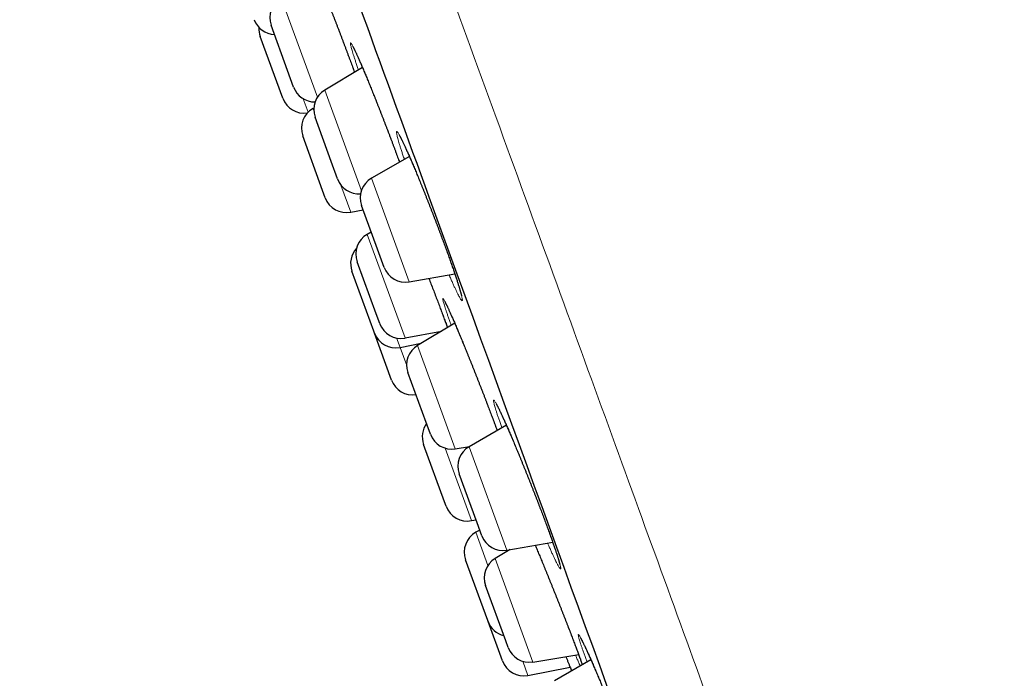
# Model space of a CAD drawing. Header units: millimetres. Extents: x 8 to 450, y 12 to 574.
# Tile 133 of 256: x 40 to 62, y 495 to 510. Entities that reach past the tile are written whole.
import ezdxf

# ---------------------------------------------------------------- set-up
doc = ezdxf.new("R2010")
doc.units = ezdxf.units.MM

msp = doc.modelspace()

# ---------------------------------------------------------------- linework, layer by layer
at = {"color": 252, "linetype": 'Continuous', "lineweight": 0}
for p, q in [((45.568, 509.992), (46.37, 507.789)), ((46.533, 507.946), (47.346, 505.71)), ((46.056, 507.754), (46.164, 507.456)), ((46.274, 507.538), (46.29, 507.496)), ((46.893, 505.839), (47.112, 505.237)), ((47.572, 505.989), (48.409, 503.691)), ((47.478, 504.744), (48.316, 502.444)), ((49.069, 502.587), (49.076, 502.568)), ((48.128, 502.444), (48.204, 502.234)), ((48.204, 502.234), (48.352, 501.83)), ((48.595, 502.28), (49.43, 499.985)), ((49.205, 500), (49.791, 498.39)), ((49.74, 500.032), (50.576, 497.734)), ((49.885, 498.131), (50.154, 497.392)), ((50.317, 497.549), (51.153, 495.253)), ((50.927, 495.268), (51.041, 494.957))]:
    msp.add_line(p, q, dxfattribs=at)
at = {"color": 7, "linetype": 'Continuous', "lineweight": 30}
for p, q in [((45.708, 508.383), (45.343, 509.385)), ((45.603, 507.763), (45.104, 509.136)), ((47.371, 508.447), (46.533, 507.946)), ((45.843, 508.012), (45.708, 508.383)), ((46.29, 507.547), (46.274, 507.538)), ((46.677, 506.362), (46.319, 507.346)), ((46.486, 505.717), (46.045, 506.929)), ((48.412, 506.474), (47.572, 505.989)), ((46.819, 505.973), (46.677, 506.362)), ((46.545, 505.556), (46.486, 505.717)), ((47.706, 504.413), (47.352, 505.385)), ((47.112, 505.237), (47.386, 505.291)), ((47.567, 504.794), (47.478, 504.744)), ((47.852, 504.012), (47.706, 504.413)), ((47.673, 502.982), (47.253, 504.137)), ((47.623, 502.595), (47.138, 503.927)), ((48.409, 503.691), (49.42, 503.869)), ((47.753, 502.764), (47.673, 502.982)), ((49.418, 502.772), (48.595, 502.28)), ((47.638, 502.554), (47.623, 502.595)), ((48.017, 501.511), (47.638, 502.554)), ((48.316, 502.444), (49.126, 502.598)), ((49.069, 502.587), (49.076, 502.568)), ((48.204, 502.234), (48.674, 502.327)), ((48.787, 500.566), (48.381, 501.68)), ((48.881, 500.307), (48.787, 500.566)), ((50.565, 500.509), (49.74, 500.032)), ((49.192, 498.811), (48.728, 500.083)), ((49.43, 499.985), (49.745, 500.035)), ((49.915, 498.344), (49.52, 499.428)), ((49.228, 498.711), (49.192, 498.811)), ((49.791, 498.39), (49.891, 498.409)), ((49.974, 498.181), (49.885, 498.131)), ((50.02, 498.056), (49.915, 498.344)), ((50.649, 497.747), (50.317, 497.549)), ((50.576, 497.734), (51.592, 497.913)), ((50.15, 496.177), (49.66, 497.524)), ((50.549, 495.725), (50.104, 496.948)), ((50.159, 496.152), (50.15, 496.177)), ((50.478, 495.277), (50.159, 496.152)), ((50.603, 495.576), (50.549, 495.725)), ((51.153, 495.253), (52.17, 495.417)), ((51.041, 494.957), (51.98, 495.135)), ((52.441, 495.301), (51.632, 494.834))]:
    msp.add_line(p, q, dxfattribs=at)
for centre, start, end in [((45.813, 509.556), 119.2746, 200), ((45.438, 509.679), 200, 267.6663), ((45.574, 509.307), 176.6446, 200), ((46.312, 508.183), 200, 270.5725), ((46.789, 507.517), 120.8443, 200), ((46.073, 507.934), 200, 278.5377), ((46.515, 507.1), 118.8162, 200), ((47.289, 506.144), 200, 274.7563), ((47.822, 505.556), 120, 200), ((47.015, 505.727), 200, 281.1838), ((47.723, 504.308), 119.2746, 200), ((47.608, 504.098), 137.4551, 200), ((48.322, 504.183), 200, 280), ((48.222, 502.935), 200, 280.7254), ((48.107, 502.725), 200, 281.1838), ((48.851, 501.851), 120.8443, 200), ((48.487, 501.682), 200, 278.463), ((49.198, 500.254), 144.0558, 200), ((49.351, 500.478), 200, 279.1557), ((49.99, 499.599), 120, 200), ((49.698, 498.882), 200, 280.7254), ((50.13, 497.695), 119.2746, 200), ((50.49, 498.227), 200, 280), ((50.573, 497.119), 120.8443, 200), ((50.629, 496.323), 200, 255.9442), ((51.073, 495.747), 200, 279.1557), ((50.948, 495.448), 200, 280.7254)]:
    msp.add_arc(centre, 0.5, start, end, dxfattribs=at)
at = {"color": 252, "linetype": 'Continuous', "lineweight": 0}
for points, knots in [([(52.56, 573.798), (52.56, 573.798), (53.401, 571.486), (56.995, 561.612), (62.373, 546.835), (68.718, 529.404), (75.062, 511.973), (80.03, 498.324), (82.272, 492.164), (83.03, 490.082)], [3.141593, 3.141593, 3.141593, 3.141593, 3.534292, 3.926991, 4.31969, 4.712389, 5.105088, 5.497787, 5.800526, 5.800526, 5.800526, 5.800526]), ([(29.15, 565.549), (29.15, 565.549), (29.225, 565.343), (29.522, 564.525), (29.745, 563.913), (30.332, 562.3), (30.697, 561.299), (31.557, 558.935), (32.053, 557.572), (33.163, 554.522), (33.777, 552.835), (35.107, 549.183), (35.822, 547.219), (37.333, 543.066), (38.13, 540.878), (39.782, 536.338), (40.638, 533.987), (42.385, 529.186), (43.277, 526.736), (45.071, 521.805), (45.974, 519.324), (47.767, 514.4), (48.656, 511.957), (50.396, 507.175), (51.248, 504.836), (52.889, 500.328), (53.678, 498.158), (55.174, 494.048), (55.881, 492.107), (57.19, 488.508), (57.794, 486.85), (58.882, 483.862), (59.366, 482.531), (59.784, 481.384)], [0, 0, 0, 0, 0.0625, 0.0625, 0.125, 0.125, 0.1875, 0.1875, 0.25, 0.25, 0.3125, 0.3125, 0.375, 0.375, 0.4375, 0.4375, 0.5, 0.5, 0.5625, 0.5625, 0.625, 0.625, 0.6875, 0.6875, 0.75, 0.75, 0.8125, 0.8125, 0.875, 0.875, 0.9375, 0.9375, 1, 1, 1, 1]), ([(46.458, 510.264), (46.463, 510.252), (46.481, 510.207), (46.515, 510.123), (46.559, 510.012), (46.604, 509.897), (46.65, 509.779), (46.698, 509.658), (46.746, 509.535), (46.794, 509.41), (46.842, 509.283), (46.891, 509.156), (46.939, 509.029), (46.987, 508.903), (47.033, 508.777), (47.08, 508.654), (47.125, 508.532), (47.163, 508.428), (47.186, 508.365), (47.195, 508.341)], [0, 0, 0, 0, 0.02174, 0.084211, 0.146671, 0.209344, 0.272089, 0.334762, 0.397222, 0.459655, 0.522301, 0.585019, 0.647665, 0.710098, 0.772575, 0.835265, 0.898029, 0.96072, 1, 1, 1, 1]), ([(47.281, 508.393), (47.278, 508.404), (47.263, 508.446), (47.24, 508.514), (47.213, 508.596), (47.189, 508.67), (47.167, 508.738), (47.149, 508.798), (47.133, 508.85), (47.121, 508.894), (47.112, 508.931), (47.106, 508.959), (47.104, 508.979), (47.105, 508.99), (47.109, 508.993), (47.116, 508.987), (47.127, 508.973), (47.141, 508.95), (47.158, 508.919), (47.178, 508.88), (47.201, 508.832), (47.227, 508.777), (47.255, 508.714), (47.287, 508.644), (47.32, 508.567), (47.356, 508.483), (47.394, 508.393), (47.434, 508.298), (47.476, 508.197), (47.52, 508.09), (47.565, 507.98), (47.611, 507.865), (47.658, 507.747), (47.706, 507.627), (47.754, 507.503), (47.803, 507.378), (47.852, 507.252), (47.901, 507.126), (47.949, 506.999), (47.997, 506.873), (48.044, 506.748), (48.09, 506.624), (48.136, 506.502), (48.17, 506.409), (48.188, 506.358), (48.192, 506.347)], [0, 0, 0, 0, 0.008377, 0.032284, 0.056272, 0.080288, 0.104276, 0.128182, 0.1521, 0.176099, 0.200126, 0.224126, 0.248044, 0.271979, 0.295997, 0.320042, 0.344059, 0.367995, 0.391948, 0.415982, 0.440045, 0.464079, 0.488032, 0.511993, 0.536036, 0.560107, 0.58415, 0.608111, 0.632068, 0.656107, 0.680174, 0.704213, 0.72817, 0.752113, 0.776138, 0.80019, 0.824215, 0.848158, 0.872082, 0.896088, 0.920121, 0.944127, 0.968052, 0.992953, 1, 1, 1, 1]), ([(48.3, 506.409), (48.298, 506.417), (48.284, 506.456), (48.262, 506.522), (48.235, 506.606), (48.21, 506.683), (48.188, 506.753), (48.17, 506.815), (48.154, 506.87), (48.142, 506.917), (48.133, 506.957), (48.127, 506.988), (48.124, 507.011), (48.125, 507.025), (48.13, 507.031), (48.137, 507.028), (48.148, 507.016), (48.162, 506.997), (48.179, 506.968), (48.199, 506.932), (48.222, 506.887), (48.248, 506.835), (48.277, 506.775), (48.309, 506.707), (48.343, 506.632), (48.379, 506.55), (48.418, 506.463), (48.458, 506.369), (48.501, 506.269), (48.545, 506.165), (48.59, 506.055), (48.637, 505.942), (48.684, 505.825), (48.733, 505.706), (48.782, 505.583), (48.831, 505.458), (48.88, 505.332), (48.93, 505.206), (48.978, 505.079), (49.027, 504.953), (49.074, 504.827), (49.121, 504.703), (49.167, 504.579), (49.212, 504.457), (49.256, 504.336), (49.297, 504.221), (49.336, 504.112), (49.372, 504.009), (49.406, 503.911), (49.437, 503.818), (49.466, 503.732), (49.492, 503.652), (49.515, 503.579), (49.535, 503.513), (49.552, 503.455), (49.566, 503.404), (49.576, 503.361), (49.583, 503.327), (49.587, 503.3), (49.588, 503.282), (49.585, 503.272), (49.579, 503.271), (49.57, 503.279), (49.557, 503.295), (49.542, 503.32), (49.523, 503.353), (49.501, 503.394), (49.476, 503.443), (49.448, 503.5), (49.418, 503.564), (49.385, 503.636), (49.35, 503.714), (49.318, 503.785), (49.298, 503.831), (49.292, 503.846)], [0, 0, 0, 0, 0.003299, 0.017357, 0.031462, 0.045585, 0.05969, 0.073748, 0.087816, 0.101932, 0.116063, 0.130179, 0.144247, 0.15833, 0.172461, 0.186609, 0.20074, 0.214823, 0.228921, 0.243067, 0.257229, 0.271375, 0.285473, 0.299578, 0.313731, 0.3279, 0.342054, 0.356159, 0.37026, 0.38441, 0.398576, 0.412726, 0.426828, 0.440917, 0.455055, 0.469208, 0.483346, 0.497435, 0.511508, 0.525629, 0.539767, 0.553888, 0.567962, 0.582601, 0.597259, 0.611898, 0.625961, 0.640072, 0.6542, 0.668311, 0.682374, 0.696436, 0.710547, 0.724673, 0.738784, 0.752847, 0.766919, 0.781039, 0.795175, 0.809295, 0.823368, 0.837456, 0.851592, 0.865744, 0.879881, 0.893969, 0.90807, 0.922219, 0.936385, 0.950534, 0.964635, 0.97874, 0.992893, 1, 1, 1, 1]), ([(49.34, 502.725), (49.333, 502.746), (49.315, 502.797), (49.288, 502.873), (49.261, 502.951), (49.236, 503.023), (49.215, 503.088), (49.197, 503.145), (49.181, 503.194), (49.169, 503.236), (49.161, 503.27), (49.155, 503.295), (49.153, 503.311), (49.155, 503.32), (49.159, 503.319), (49.167, 503.311), (49.178, 503.293), (49.193, 503.268), (49.211, 503.234), (49.231, 503.192), (49.255, 503.142), (49.282, 503.084), (49.311, 503.019), (49.343, 502.946), (49.378, 502.867), (49.415, 502.782), (49.454, 502.69), (49.495, 502.593), (49.538, 502.49), (49.582, 502.382), (49.628, 502.271), (49.675, 502.155), (49.723, 502.037), (49.772, 501.915), (49.822, 501.792), (49.871, 501.667), (49.921, 501.541), (49.971, 501.414), (50.02, 501.288), (50.069, 501.162), (50.116, 501.038), (50.163, 500.916), (50.209, 500.796), (50.253, 500.679), (50.295, 500.565), (50.331, 500.469), (50.352, 500.412), (50.36, 500.39)], [0, 0, 0, 0, 0.0150625, 0.0376616, 0.0602346, 0.0827307, 0.1052264, 0.1277989, 0.1503975, 0.17297, 0.1954658, 0.2179722, 0.2405553, 0.2631645, 0.2857477, 0.3082541, 0.3307774, 0.3533776, 0.3760038, 0.398604, 0.4211274, 0.4436667, 0.4662829, 0.4889252, 0.5115414, 0.5340806, 0.5566277, 0.5792519, 0.6019022, 0.6245263, 0.6470734, 0.6696169, 0.6922375, 0.7148842, 0.7375047, 0.7600482, 0.7825781, 0.8051851, 0.8278182, 0.8504252, 0.872955, 0.8954674, 0.9180568, 0.9406723, 0.9632617, 0.985774, 1, 1, 1, 1]), ([(49.179, 502.886), (49.187, 502.866), (49.207, 502.81), (49.233, 502.74), (49.251, 502.692), (49.257, 502.675)], [0, 0, 0, 0, 0.269016, 0.75217, 1, 1, 1, 1]), ([(50.465, 500.451), (50.464, 500.452), (50.452, 500.486), (50.431, 500.547), (50.401, 500.632), (50.375, 500.709), (50.352, 500.78), (50.332, 500.843), (50.315, 500.899), (50.301, 500.948), (50.291, 500.988), (50.283, 501.02), (50.28, 501.044), (50.279, 501.06), (50.282, 501.067), (50.288, 501.066), (50.298, 501.055), (50.311, 501.037), (50.327, 501.01), (50.347, 500.975), (50.369, 500.932), (50.395, 500.881), (50.423, 500.822), (50.454, 500.755), (50.488, 500.682), (50.524, 500.602), (50.562, 500.515), (50.603, 500.422), (50.645, 500.324), (50.69, 500.22), (50.735, 500.112), (50.782, 500), (50.831, 499.884), (50.88, 499.765), (50.929, 499.643), (50.979, 499.519), (51.03, 499.394), (51.08, 499.268), (51.13, 499.141), (51.18, 499.015), (51.229, 498.889), (51.277, 498.765), (51.323, 498.643), (51.369, 498.524), (51.413, 498.407), (51.455, 498.293), (51.496, 498.181), (51.536, 498.073), (51.572, 497.972), (51.605, 497.878), (51.635, 497.791), (51.663, 497.71), (51.687, 497.636), (51.709, 497.569), (51.727, 497.51), (51.743, 497.458), (51.755, 497.414), (51.763, 497.379), (51.769, 497.351), (51.771, 497.332), (51.769, 497.321), (51.764, 497.319), (51.756, 497.325), (51.745, 497.34), (51.73, 497.363), (51.712, 497.394), (51.691, 497.434), (51.666, 497.482), (51.639, 497.537), (51.609, 497.6), (51.577, 497.671), (51.542, 497.748), (51.509, 497.822), (51.486, 497.873), (51.477, 497.893)], [0, 0, 0, 0, 0.000742, 0.014869, 0.028979, 0.043042, 0.057104, 0.071214, 0.085341, 0.099451, 0.113514, 0.127586, 0.141706, 0.155842, 0.169962, 0.184034, 0.198122, 0.212257, 0.226409, 0.240545, 0.254632, 0.268734, 0.282885, 0.297051, 0.311202, 0.325304, 0.339413, 0.353571, 0.367745, 0.381902, 0.396012, 0.410118, 0.424272, 0.438443, 0.452597, 0.466703, 0.480797, 0.494939, 0.509097, 0.523239, 0.537332, 0.55141, 0.565535, 0.579677, 0.593803, 0.607881, 0.622525, 0.637187, 0.651831, 0.665898, 0.680014, 0.694146, 0.708261, 0.722328, 0.736395, 0.75051, 0.764641, 0.778756, 0.792823, 0.8069, 0.821024, 0.835165, 0.84929, 0.863366, 0.877459, 0.891599, 0.905756, 0.919897, 0.93399, 0.948095, 0.962249, 0.976419, 0.990572, 1, 1, 1, 1]), ([(51.204, 497.845), (51.208, 497.837), (51.225, 497.796), (51.258, 497.717), (51.303, 497.608), (51.35, 497.495), (51.398, 497.379), (51.447, 497.259), (51.496, 497.138), (51.546, 497.014), (51.597, 496.889), (51.648, 496.763), (51.698, 496.636), (51.748, 496.511), (51.797, 496.386), (51.846, 496.262), (51.893, 496.141), (51.939, 496.022), (51.984, 495.907), (52.027, 495.795), (52.068, 495.687), (52.107, 495.584), (52.144, 495.486), (52.179, 495.393), (52.211, 495.305), (52.236, 495.237), (52.248, 495.203), (52.252, 495.192)], [0, 0, 0, 0, 0.0106, 0.052623, 0.094661, 0.136842, 0.179072, 0.221253, 0.263291, 0.305321, 0.347496, 0.389719, 0.431894, 0.473924, 0.51593, 0.558079, 0.600277, 0.642426, 0.684431, 0.726404, 0.76852, 0.810685, 0.852802, 0.894775, 0.938461, 0.982202, 1, 1, 1, 1]), ([(52.356, 495.252), (52.346, 495.279), (52.336, 495.305), (52.317, 495.36), (52.296, 495.417), (52.268, 495.495), (52.243, 495.567), (52.221, 495.631), (52.203, 495.689), (52.187, 495.738), (52.175, 495.779), (52.167, 495.812), (52.161, 495.837), (52.159, 495.854), (52.161, 495.862), (52.166, 495.862), (52.174, 495.853), (52.186, 495.836), (52.201, 495.811), (52.219, 495.777), (52.241, 495.735), (52.266, 495.685), (52.293, 495.627), (52.323, 495.562), (52.357, 495.49), (52.392, 495.411), (52.43, 495.326), (52.471, 495.234), (52.513, 495.137), (52.557, 495.035), (52.603, 494.927), (52.65, 494.816), (52.699, 494.7), (52.748, 494.582), (52.798, 494.461), (52.849, 494.338), (52.9, 494.213), (52.952, 494.087), (53.003, 493.961), (53.053, 493.835), (53.103, 493.709), (53.152, 493.585), (53.2, 493.463), (53.247, 493.343), (53.292, 493.227), (53.336, 493.114), (53.378, 493.004), (53.417, 492.899), (53.455, 492.798), (53.491, 492.702), (53.524, 492.61), (53.554, 492.527), (53.58, 492.451), (53.603, 492.384), (53.624, 492.323), (53.64, 492.27), (53.654, 492.225), (53.664, 492.189), (53.671, 492.16), (53.674, 492.14), (53.674, 492.128), (53.671, 492.124), (53.664, 492.129), (53.654, 492.143), (53.64, 492.165), (53.623, 492.195), (53.603, 492.233), (53.58, 492.279), (53.554, 492.334), (53.524, 492.396), (53.492, 492.465), (53.458, 492.541), (53.423, 492.618), (53.399, 492.673), (53.388, 492.698)], [0, 0, 0, 0, 0.0120038, 0.0121923, 0.0262618, 0.0403794, 0.0545133, 0.0686309, 0.0827004, 0.0967696, 0.1108867, 0.1250202, 0.1391374, 0.1532066, 0.1672855, 0.1814124, 0.1955556, 0.2096826, 0.2237616, 0.2378561, 0.2519986, 0.2661575, 0.2803, 0.2943946, 0.3085037, 0.3226609, 0.3368345, 0.3509917, 0.3651008, 0.3792171, 0.3933817, 0.4075626, 0.4217272, 0.4358435, 0.4499564, 0.4641177, 0.4782954, 0.4924566, 0.5065695, 0.5206701, 0.5348189, 0.5489841, 0.5631328, 0.5772333, 0.5913178, 0.6054504, 0.6195994, 0.633732, 0.6478164, 0.6624678, 0.6771372, 0.6917885, 0.7058627, 0.719985, 0.7341237, 0.748246, 0.7623203, 0.7763941, 0.7905159, 0.804654, 0.8187759, 0.8328498, 0.8469332, 0.8610647, 0.8752124, 0.8893439, 0.9034274, 0.9175269, 0.9316745, 0.9458384, 0.959986, 0.9740855, 0.9881979, 1, 1, 1, 1]), ([(52.202, 495.164), (52.195, 495.18), (52.178, 495.219), (52.147, 495.291), (52.119, 495.355), (52.102, 495.395), (52.098, 495.405)], [0, 0, 0, 0, 0.2282644, 0.5611329, 0.8928695, 1, 1, 1, 1])]:
    msp.add_open_spline(points, degree=3, knots=knots, dxfattribs=at)
at = {"color": 7, "linetype": 'Continuous', "lineweight": 30}
for points, knots in [([(43.513, 520.23), (45.55, 514.634), (49.623, 503.443), (54.441, 490.206), (56.614, 484.236), (57.351, 482.211)], [4.712389, 4.712389, 4.712389, 4.712389, 5.105088, 5.497787, 5.80811, 5.80811, 5.80811, 5.80811]), ([(46.458, 510.263), (46.462, 510.254), (46.472, 510.228), (46.49, 510.184), (46.511, 510.131), (46.533, 510.076), (46.555, 510.021), (46.577, 509.964), (46.6, 509.907), (46.623, 509.848), (46.646, 509.79), (46.669, 509.73), (46.693, 509.67), (46.716, 509.609), (46.74, 509.548), (46.764, 509.485), (46.789, 509.423), (46.813, 509.36), (46.837, 509.298), (46.861, 509.235), (46.885, 509.171), (46.909, 509.108), (46.933, 509.045), (46.957, 508.982), (46.98, 508.919), (47.004, 508.856), (47.027, 508.794), (47.05, 508.732), (47.073, 508.67), (47.096, 508.61), (47.118, 508.55), (47.14, 508.49), (47.162, 508.431), (47.18, 508.382), (47.191, 508.352), (47.194, 508.341)], [0, 0, 0, 0, 0.017067, 0.048094, 0.079254, 0.110506, 0.141812, 0.173133, 0.204416, 0.235623, 0.26672, 0.297671, 0.328553, 0.35958, 0.390819, 0.422143, 0.453395, 0.484433, 0.515331, 0.546494, 0.57761, 0.608732, 0.639902, 0.671163, 0.702298, 0.733401, 0.76462, 0.795858, 0.826986, 0.857931, 0.888977, 0.92014, 0.951272, 0.982426, 1, 1, 1, 1]), ([(47.157, 508.913), (47.157, 508.913), (47.157, 508.913), (47.158, 508.912), (47.159, 508.91), (47.162, 508.905), (47.166, 508.898), (47.171, 508.889), (47.177, 508.877), (47.184, 508.863), (47.193, 508.846), (47.202, 508.827), (47.212, 508.806), (47.223, 508.783), (47.235, 508.757), (47.248, 508.729), (47.261, 508.699), (47.276, 508.667), (47.291, 508.633), (47.306, 508.598), (47.323, 508.56), (47.34, 508.521), (47.357, 508.479), (47.376, 508.437), (47.394, 508.392), (47.414, 508.346), (47.434, 508.299), (47.454, 508.25), (47.475, 508.199), (47.496, 508.148), (47.518, 508.095), (47.54, 508.041), (47.562, 507.986), (47.584, 507.93), (47.607, 507.873), (47.631, 507.815), (47.654, 507.756), (47.678, 507.697), (47.702, 507.636), (47.726, 507.576), (47.75, 507.514), (47.774, 507.453), (47.798, 507.39), (47.822, 507.328), (47.847, 507.265), (47.871, 507.202), (47.895, 507.139), (47.919, 507.076), (47.944, 507.013), (47.968, 506.95), (47.991, 506.887), (48.015, 506.825), (48.038, 506.763), (48.061, 506.701), (48.084, 506.64), (48.107, 506.579), (48.129, 506.519), (48.151, 506.459), (48.172, 506.402), (48.186, 506.365), (48.192, 506.347)], [0, 0, 0, 0, 0.001141, 0.01129, 0.022471, 0.034693, 0.04792, 0.06207, 0.07703, 0.092667, 0.108849, 0.125447, 0.14235, 0.159479, 0.176759, 0.194267, 0.212058, 0.230022, 0.248061, 0.266068, 0.283996, 0.302174, 0.320363, 0.33858, 0.356853, 0.375206, 0.3935, 0.411803, 0.430198, 0.44862, 0.466985, 0.485252, 0.503593, 0.522015, 0.540429, 0.558863, 0.577345, 0.59583, 0.614255, 0.632668, 0.651072, 0.669474, 0.687876, 0.706284, 0.724701, 0.74313, 0.761576, 0.780042, 0.798527, 0.81697, 0.835375, 0.853756, 0.872143, 0.89056, 0.909041, 0.927459, 0.9459, 0.964398, 0.982892, 1, 1, 1, 1]), ([(48.189, 506.941), (48.189, 506.941), (48.189, 506.941), (48.19, 506.94), (48.191, 506.938), (48.194, 506.933), (48.198, 506.927), (48.203, 506.918), (48.209, 506.906), (48.217, 506.893), (48.225, 506.877), (48.235, 506.858), (48.245, 506.837), (48.257, 506.814), (48.269, 506.789), (48.282, 506.761), (48.296, 506.732), (48.311, 506.7), (48.326, 506.666), (48.342, 506.631), (48.359, 506.593), (48.377, 506.554), (48.395, 506.513), (48.414, 506.47), (48.433, 506.426), (48.453, 506.38), (48.473, 506.333), (48.494, 506.284), (48.515, 506.234), (48.537, 506.182), (48.559, 506.13), (48.581, 506.076), (48.604, 506.021), (48.627, 505.965), (48.65, 505.908), (48.674, 505.85), (48.698, 505.791), (48.722, 505.732), (48.746, 505.672), (48.77, 505.611), (48.794, 505.55), (48.819, 505.488), (48.843, 505.426), (48.868, 505.364), (48.892, 505.301), (48.917, 505.238), (48.941, 505.175), (48.965, 505.112), (48.99, 505.049), (49.014, 504.986), (49.037, 504.924), (49.061, 504.862), (49.084, 504.8), (49.108, 504.738), (49.13, 504.677), (49.153, 504.616), (49.175, 504.556), (49.197, 504.496), (49.219, 504.438), (49.24, 504.38), (49.26, 504.324), (49.28, 504.268), (49.3, 504.214), (49.319, 504.16), (49.337, 504.108), (49.355, 504.057), (49.372, 504.007), (49.389, 503.959), (49.405, 503.912), (49.42, 503.866), (49.435, 503.822), (49.449, 503.78), (49.463, 503.739), (49.475, 503.7), (49.487, 503.663), (49.498, 503.628), (49.509, 503.595), (49.518, 503.564), (49.527, 503.535), (49.535, 503.508), (49.542, 503.483), (49.548, 503.461), (49.553, 503.441), (49.558, 503.424), (49.561, 503.409), (49.564, 503.397), (49.566, 503.389), (49.567, 503.383), (49.568, 503.379), (49.568, 503.378), (49.568, 503.378), (49.568, 503.378)], [0, 0, 0, 0, 0.0002583, 0.0070047, 0.0143855, 0.0224087, 0.0310557, 0.0402825, 0.0500247, 0.0602056, 0.0707443, 0.0815625, 0.0925934, 0.1037704, 0.1151016, 0.1266743, 0.1384107, 0.1502385, 0.1620912, 0.17385, 0.1858272, 0.1978137, 0.2098212, 0.2218665, 0.2339659, 0.2461012, 0.2581652, 0.2703078, 0.2824848, 0.2946456, 0.3067465, 0.3188414, 0.3310341, 0.3432165, 0.3554084, 0.3676257, 0.3798659, 0.3920705, 0.4042585, 0.4164407, 0.4286203, 0.4408001, 0.4529829, 0.4651708, 0.4773662, 0.4895718, 0.5017903, 0.5140242, 0.5262405, 0.5384322, 0.5506006, 0.5627671, 0.5749488, 0.5871639, 0.5993846, 0.6115696, 0.6238048, 0.6360515, 0.6482588, 0.6603932, 0.6725006, 0.6846529, 0.6968444, 0.7090336, 0.7211713, 0.7332235, 0.7453, 0.7574026, 0.769483, 0.7815609, 0.7936527, 0.8057571, 0.8177853, 0.8297724, 0.8417179, 0.853617, 0.8654634, 0.8772485, 0.8889604, 0.9005837, 0.9120977, 0.9234756, 0.934682, 0.9456558, 0.9562589, 0.9664411, 0.9751877, 0.983422, 0.991103, 0.998209, 1, 1, 1, 1]), ([(48.845, 503.768), (48.86, 503.727), (48.892, 503.644), (48.94, 503.52), (48.987, 503.397), (49.033, 503.276), (49.077, 503.158), (49.12, 503.044), (49.154, 502.953), (49.173, 502.902), (49.179, 502.886)], [0, 0, 0, 0, 0.13054, 0.26554, 0.400696, 0.535696, 0.670236, 0.804871, 0.939967, 1, 1, 1, 1]), ([(49.201, 503.247), (49.201, 503.247), (49.201, 503.247), (49.202, 503.245), (49.204, 503.241), (49.207, 503.235), (49.212, 503.227), (49.217, 503.217), (49.224, 503.204), (49.231, 503.189), (49.24, 503.172), (49.249, 503.152), (49.26, 503.129), (49.271, 503.104), (49.284, 503.077), (49.297, 503.048), (49.311, 503.017), (49.326, 502.984), (49.341, 502.949), (49.357, 502.913), (49.374, 502.875), (49.391, 502.835), (49.41, 502.793), (49.428, 502.749), (49.447, 502.704), (49.467, 502.657), (49.487, 502.609), (49.508, 502.56), (49.529, 502.51), (49.551, 502.458), (49.573, 502.404), (49.595, 502.35), (49.618, 502.295), (49.641, 502.238), (49.665, 502.181), (49.688, 502.122), (49.712, 502.064), (49.736, 502.004), (49.76, 501.944), (49.785, 501.883), (49.809, 501.822), (49.834, 501.76), (49.859, 501.697), (49.884, 501.634), (49.909, 501.572), (49.933, 501.509), (49.958, 501.446), (49.983, 501.383), (50.007, 501.32), (50.031, 501.258), (50.056, 501.195), (50.08, 501.133), (50.104, 501.071), (50.127, 501.009), (50.15, 500.948), (50.174, 500.888), (50.196, 500.828), (50.218, 500.77), (50.24, 500.712), (50.262, 500.654), (50.283, 500.598), (50.304, 500.543), (50.324, 500.488), (50.343, 500.437), (50.354, 500.405), (50.36, 500.39)], [0, 0, 0, 0, 0.00523, 0.014949, 0.025625, 0.037231, 0.049692, 0.0629, 0.07672, 0.090989, 0.105814, 0.121084, 0.136706, 0.152601, 0.168701, 0.184948, 0.201293, 0.217693, 0.234111, 0.250505, 0.266901, 0.283321, 0.29992, 0.316608, 0.333311, 0.349934, 0.366422, 0.383116, 0.399789, 0.416469, 0.433176, 0.449936, 0.466693, 0.483374, 0.50014, 0.516935, 0.533687, 0.550342, 0.567002, 0.583774, 0.600529, 0.617295, 0.634093, 0.650919, 0.667685, 0.684426, 0.701157, 0.717882, 0.734604, 0.751329, 0.76806, 0.784798, 0.801549, 0.818316, 0.835102, 0.851861, 0.868581, 0.885269, 0.901953, 0.918658, 0.935408, 0.952147, 0.968854, 0.985623, 1, 1, 1, 1]), ([(49.178, 502.89), (49.184, 502.873), (49.197, 502.838), (49.216, 502.787), (49.234, 502.738), (49.248, 502.7), (49.255, 502.68), (49.257, 502.675)], [0, 0, 0, 0, 0.228118, 0.462599, 0.696835, 0.931223, 1, 1, 1, 1]), ([(50.338, 500.983), (50.338, 500.983), (50.338, 500.983), (50.34, 500.981), (50.342, 500.977), (50.346, 500.971), (50.35, 500.962), (50.356, 500.952), (50.363, 500.938), (50.372, 500.923), (50.381, 500.905), (50.391, 500.884), (50.403, 500.861), (50.415, 500.836), (50.428, 500.809), (50.442, 500.78), (50.456, 500.748), (50.472, 500.715), (50.488, 500.68), (50.504, 500.643), (50.522, 500.605), (50.54, 500.564), (50.559, 500.522), (50.578, 500.478), (50.598, 500.433), (50.618, 500.386), (50.639, 500.338), (50.66, 500.288), (50.682, 500.237), (50.704, 500.185), (50.727, 500.131), (50.75, 500.076), (50.773, 500.021), (50.797, 499.964), (50.821, 499.907), (50.845, 499.849), (50.869, 499.79), (50.894, 499.73), (50.918, 499.669), (50.943, 499.608), (50.968, 499.547), (50.993, 499.485), (51.018, 499.422), (51.043, 499.36), (51.068, 499.297), (51.093, 499.235), (51.118, 499.172), (51.143, 499.109), (51.167, 499.046), (51.192, 498.984), (51.216, 498.921), (51.24, 498.859), (51.264, 498.798), (51.287, 498.736), (51.31, 498.676), (51.333, 498.616), (51.356, 498.557), (51.378, 498.498), (51.4, 498.44), (51.421, 498.384), (51.442, 498.328), (51.462, 498.273), (51.482, 498.219), (51.501, 498.166), (51.52, 498.115), (51.538, 498.065), (51.556, 498.016), (51.573, 497.969), (51.589, 497.923), (51.604, 497.878), (51.619, 497.836), (51.633, 497.795), (51.647, 497.756), (51.659, 497.718), (51.671, 497.682), (51.683, 497.648), (51.693, 497.616), (51.702, 497.586), (51.711, 497.559), (51.719, 497.533), (51.726, 497.51), (51.732, 497.489), (51.737, 497.471), (51.741, 497.455), (51.745, 497.442), (51.747, 497.432), (51.749, 497.425), (51.75, 497.42), (51.75, 497.418), (51.75, 497.418), (51.75, 497.418)], [0, 0, 0, 0, 0.005148, 0.012329, 0.020138, 0.028552, 0.03742, 0.046887, 0.056875, 0.067308, 0.078107, 0.089201, 0.100525, 0.112023, 0.123647, 0.135355, 0.147111, 0.158886, 0.170666, 0.182498, 0.194467, 0.206514, 0.218584, 0.230607, 0.242539, 0.254627, 0.266703, 0.278789, 0.290896, 0.303045, 0.315193, 0.327289, 0.339449, 0.351632, 0.363784, 0.375868, 0.387958, 0.40013, 0.412289, 0.424458, 0.43665, 0.448862, 0.46103, 0.473182, 0.485326, 0.497467, 0.509606, 0.521746, 0.533891, 0.546042, 0.558201, 0.570373, 0.582558, 0.594722, 0.606858, 0.618971, 0.631082, 0.643208, 0.655366, 0.667514, 0.679641, 0.691813, 0.703989, 0.716121, 0.728173, 0.740201, 0.752275, 0.76438, 0.77647, 0.788497, 0.800426, 0.812388, 0.824345, 0.836264, 0.848162, 0.860052, 0.871933, 0.883678, 0.895331, 0.906876, 0.918288, 0.929538, 0.940583, 0.95137, 0.961833, 0.970881, 0.979422, 0.987394, 0.994758, 1, 1, 1, 1]), ([(51.204, 497.845), (51.208, 497.836), (51.218, 497.811), (51.237, 497.768), (51.258, 497.716), (51.281, 497.662), (51.303, 497.607), (51.326, 497.552), (51.35, 497.496), (51.373, 497.439), (51.397, 497.381), (51.421, 497.322), (51.446, 497.262), (51.47, 497.201), (51.495, 497.14), (51.52, 497.079), (51.545, 497.017), (51.57, 496.955), (51.595, 496.892), (51.62, 496.83), (51.646, 496.767), (51.671, 496.704), (51.696, 496.641), (51.721, 496.578), (51.746, 496.515), (51.771, 496.453), (51.795, 496.391), (51.819, 496.329), (51.843, 496.268), (51.867, 496.207), (51.891, 496.147), (51.914, 496.088), (51.937, 496.029), (51.959, 495.971), (51.981, 495.914), (52.003, 495.858), (52.024, 495.802), (52.045, 495.748), (52.065, 495.695), (52.084, 495.644), (52.104, 495.593), (52.122, 495.544), (52.14, 495.496), (52.157, 495.45), (52.174, 495.405), (52.19, 495.361), (52.206, 495.32), (52.22, 495.279), (52.234, 495.241), (52.245, 495.212), (52.25, 495.197), (52.252, 495.192)], [0, 0, 0, 0, 0.011065, 0.031893, 0.052849, 0.073845, 0.094773, 0.11555, 0.136298, 0.157196, 0.178077, 0.198974, 0.219913, 0.240923, 0.261799, 0.282723, 0.303714, 0.324696, 0.34558, 0.366339, 0.387299, 0.408238, 0.429171, 0.450127, 0.471136, 0.492126, 0.51304, 0.533935, 0.554819, 0.575696, 0.59657, 0.617447, 0.638332, 0.659227, 0.680137, 0.701066, 0.722005, 0.742893, 0.763719, 0.784518, 0.805324, 0.826164, 0.847076, 0.867873, 0.888719, 0.909603, 0.930438, 0.951149, 0.971703, 0.992271, 1, 1, 1, 1]), ([(52.21, 495.787), (52.21, 495.787), (52.21, 495.788), (52.211, 495.786), (52.213, 495.784), (52.216, 495.778), (52.22, 495.771), (52.225, 495.762), (52.231, 495.75), (52.239, 495.736), (52.247, 495.719), (52.257, 495.7), (52.267, 495.679), (52.279, 495.655), (52.291, 495.63), (52.304, 495.602), (52.318, 495.572), (52.333, 495.54), (52.349, 495.506), (52.365, 495.47), (52.382, 495.432), (52.4, 495.392), (52.419, 495.351), (52.438, 495.308), (52.457, 495.264), (52.477, 495.219), (52.498, 495.171), (52.519, 495.122), (52.541, 495.072), (52.563, 495.021), (52.585, 494.969), (52.608, 494.915), (52.631, 494.86), (52.655, 494.805), (52.679, 494.748), (52.703, 494.69), (52.727, 494.632), (52.752, 494.572), (52.777, 494.512), (52.802, 494.452), (52.827, 494.391), (52.852, 494.329), (52.878, 494.268), (52.903, 494.205), (52.929, 494.143), (52.954, 494.08), (52.98, 494.017), (53.005, 493.954), (53.03, 493.891), (53.055, 493.829), (53.08, 493.767), (53.105, 493.704), (53.129, 493.643), (53.154, 493.581), (53.178, 493.521), (53.201, 493.46), (53.225, 493.401), (53.248, 493.342), (53.27, 493.283), (53.293, 493.226), (53.314, 493.169), (53.336, 493.114), (53.356, 493.059), (53.377, 493.006), (53.396, 492.954), (53.416, 492.902), (53.434, 492.853), (53.452, 492.804), (53.47, 492.757), (53.487, 492.711), (53.503, 492.668), (53.518, 492.625), (53.532, 492.585), (53.546, 492.546), (53.56, 492.509), (53.572, 492.473), (53.583, 492.44), (53.594, 492.409), (53.604, 492.379), (53.613, 492.352), (53.621, 492.327), (53.629, 492.304), (53.635, 492.283), (53.641, 492.265), (53.645, 492.249), (53.649, 492.236), (53.651, 492.227), (53.653, 492.22), (53.654, 492.215), (53.655, 492.212), (53.655, 492.212), (53.655, 492.212)], [0, 0, 0, 0, 0.001503, 0.008233, 0.015656, 0.02377, 0.032544, 0.041917, 0.051806, 0.062121, 0.072769, 0.083668, 0.094748, 0.105955, 0.117282, 0.128793, 0.14045, 0.152221, 0.164077, 0.175992, 0.187943, 0.199907, 0.211859, 0.223781, 0.23567, 0.247573, 0.259564, 0.271627, 0.283712, 0.295754, 0.307709, 0.319678, 0.33172, 0.343756, 0.355806, 0.367884, 0.380004, 0.392043, 0.404119, 0.416228, 0.428324, 0.440359, 0.452347, 0.464447, 0.476525, 0.488603, 0.500697, 0.512822, 0.524926, 0.536991, 0.549046, 0.561094, 0.573139, 0.585183, 0.597229, 0.60928, 0.621337, 0.633403, 0.64548, 0.657558, 0.669605, 0.681618, 0.693617, 0.705625, 0.717654, 0.72973, 0.741728, 0.753765, 0.765818, 0.777837, 0.789779, 0.801637, 0.813533, 0.825466, 0.837385, 0.849239, 0.860981, 0.872646, 0.884327, 0.895918, 0.90742, 0.918832, 0.930142, 0.941244, 0.952045, 0.962515, 0.971557, 0.980065, 0.987969, 0.995225, 1, 1, 1, 1]), ([(51.886, 495.371), (51.888, 495.365), (51.899, 495.338), (51.918, 495.29), (51.943, 495.228), (51.971, 495.159), (51.994, 495.1), (52.009, 495.063), (52.012, 495.054)], [0, 0, 0, 0, 0.049661, 0.236686, 0.42502, 0.613354, 0.899588, 1, 1, 1, 1])]:
    msp.add_open_spline(points, degree=3, knots=knots, dxfattribs=at)

doc.saveas('drawing.dxf')
